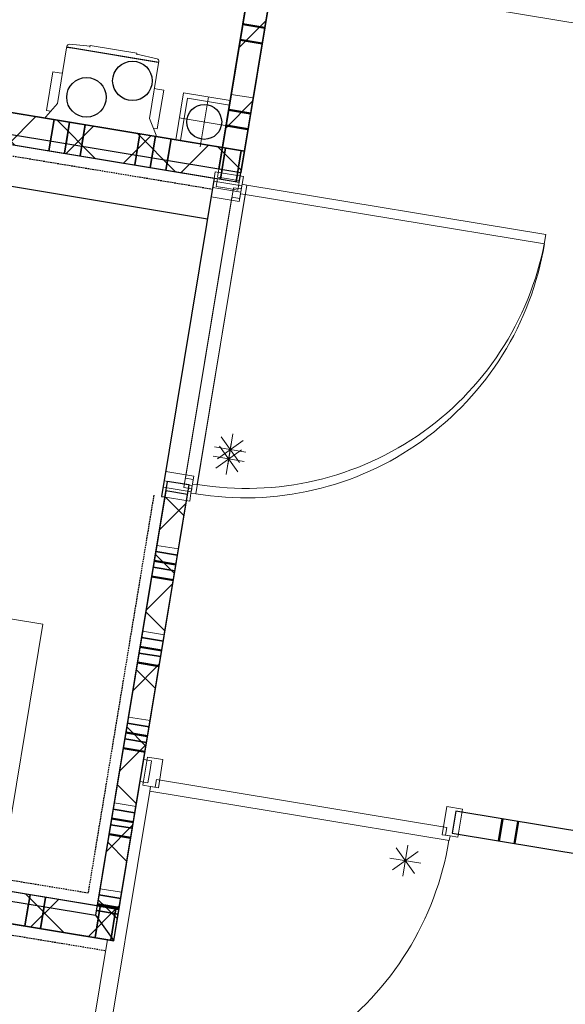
# Model space of a CAD drawing. Extents: x -1000932 to 2054797, y 285738 to 764020.
# Tile 44 of 256: x -303717 to -301992, y 541630 to 544742. Entities that reach past the tile are written whole.
import ezdxf

# ---------------------------------------------------------------- set-up
doc = ezdxf.new("R2010")
doc.units = 0
doc.header["$MEASUREMENT"] = 0
doc.set_wipeout_variables(frame=1)
doc.linetypes.add('DASHED', pattern=[0.75, 0.5, -0.25])
doc.layers.add('31.', color=7, linetype='CONTINUOUS')
doc.layers.add('HATCH_REACTORS', color=7, linetype='CONTINUOUS')
pattern_1 = [(45, (-31791.21, 918770.12), (106.06602, -106.066015), [])]
pattern_2 = [(135, (-31791.21, 918982.25), (106.066017, 106.06602), [])]

msp = doc.modelspace()

# ---------------------------------------------------------------- hatches: boundary and pattern name
at = {"layer": '31.', "linetype": 'Continuous'}
h = msp.add_hatch(dxfattribs=at)
h.set_pattern_fill('ARKEY_P_050A40_12', style=0, pattern_type=0)
h.set_pattern_definition(pattern_1)
h.paths.add_polyline_path([(-302884.807, 545492.654), (-302815.744, 545481.248), (-303018.057, 544257.873), (-303087.119, 544269.279)], flags=0)
h = msp.add_hatch(dxfattribs=at)
h.set_pattern_fill('ARKEY_P_050A40_12', style=0, pattern_type=0)
h.set_pattern_definition(pattern_1)
h.paths.add_polyline_path([(-302815.744, 545481.217), (-302884.807, 545492.654), (-303075.682, 544338.311), (-303006.619, 544326.904)], flags=0)
h = msp.add_hatch(dxfattribs=at)
h.set_pattern_fill('ARKEY_P_050A40_17', style=0, pattern_type=0)
h.set_pattern_definition(pattern_2)
h.paths.add_polyline_path([(-304323.744, 544544.717), (-304241.401, 544429.717), (-303022.932, 544228.248), (-303006.619, 544326.904)], flags=0)
h = msp.add_hatch(dxfattribs=at)
h.set_pattern_fill('ARKEY_P_050A40_18', style=0, pattern_type=0)
h.set_pattern_definition(pattern_1)
h.paths.add_polyline_path([(-304323.744, 544544.717), (-304241.401, 544429.717), (-303022.932, 544228.248), (-303006.619, 544326.904)], flags=0)
h = msp.add_hatch(dxfattribs=at)
h.set_pattern_fill('ARKEY_P_050A40_17', style=0, pattern_type=0)
h.set_pattern_definition(pattern_2)
h.paths.add_polyline_path([(-303186.088, 543241.654), (-303255.151, 543253.061), (-303472.151, 541940.873), (-303403.088, 541929.467)], flags=0)
h = msp.add_hatch(dxfattribs=at)
h.set_pattern_fill('ARKEY_P_050A40_18', style=0, pattern_type=0)
h.set_pattern_definition(pattern_1)
h.paths.add_polyline_path([(-303186.088, 543241.654), (-303255.151, 543253.061), (-303472.151, 541940.873), (-303403.088, 541929.467)], flags=0)
h = msp.add_hatch(dxfattribs=at)
h.set_pattern_fill('ARKEY_P_050A40_17', style=0, pattern_type=0)
h.set_pattern_definition(pattern_2)
h.paths.add_polyline_path([(-304621.526, 542130.967), (-304736.526, 542048.592), (-303419.401, 541830.811), (-303403.088, 541929.467)], flags=0)
h = msp.add_hatch(dxfattribs=at)
h.set_pattern_fill('ARKEY_P_050A40_18', style=0, pattern_type=0)
h.set_pattern_definition(pattern_1)
h.paths.add_polyline_path([(-304621.526, 542130.967), (-304736.526, 542048.592), (-303419.401, 541830.811), (-303403.088, 541929.467)], flags=0)

# ---------------------------------------------------------------- linework, layer by layer
at = {"layer": '31.', "color": 7, "linetype": 'Continuous', "lineweight": 50}
for p, q in [((-302942.182, 544716.623), (-303011.244, 544728.061)), ((-302942.182, 544716.623), (-303011.244, 544728.061)), ((-302950.338, 544667.279), (-303019.401, 544678.717)), ((-302950.338, 544667.311), (-303019.401, 544678.717)), ((-302987.057, 544445.311), (-303056.119, 544456.717)), ((-302987.026, 544445.311), (-303056.088, 544456.717)), ((-302995.213, 544395.967), (-303064.276, 544407.404)), ((-302995.182, 544395.967), (-303064.244, 544407.404)), ((-303222.776, 543019.686), (-303291.838, 543031.092)), ((-303230.963, 542970.342), (-303300.026, 542981.748)), ((-303267.651, 542748.342), (-303336.713, 542759.779)), ((-303275.807, 542699.029), (-303344.869, 542710.436)), ((-303312.526, 542477.029), (-303381.588, 542488.467)), ((-303320.682, 542427.717), (-303389.744, 542439.123)), ((-303357.401, 542205.717), (-303426.463, 542217.154)), ((-302201.588, 542146.342), (-302190.182, 542215.404)), ((-302152.244, 542138.186), (-302140.838, 542207.248)), ((-303365.557, 542156.404), (-303434.619, 542167.811)), ((-303402.276, 541934.404), (-303471.338, 541945.842))]:
    msp.add_line(p, q, dxfattribs=at)
at = {"layer": '31.', "color": 7, "linetype": 'Continuous', "lineweight": 13}
for p, q in [((-302950.338, 544667.279), (-303019.401, 544678.717)), ((-302950.338, 544667.311), (-303019.401, 544678.717)), ((-302978.901, 544494.654), (-303047.963, 544506.061)), ((-302978.869, 544494.654), (-303047.932, 544506.061)), ((-302995.213, 544395.967), (-303064.276, 544407.404)), ((-302995.182, 544395.967), (-303064.244, 544407.404)), ((-303214.619, 543068.998), (-303283.682, 543080.436)), ((-303230.963, 542970.342), (-303300.026, 542981.748)), ((-303259.494, 542797.686), (-303328.557, 542809.092)), ((-303275.807, 542699.029), (-303344.869, 542710.436)), ((-303304.369, 542526.373), (-303373.432, 542537.779)), ((-303320.682, 542427.717), (-303389.744, 542439.123)), ((-303349.244, 542255.061), (-303418.307, 542266.467)), ((-303365.557, 542156.404), (-303434.619, 542167.811)), ((-303394.119, 541983.748), (-303463.182, 541995.154))]:
    msp.add_line(p, q, dxfattribs=at)
at = {"layer": '31.', "color": 7, "linetype": 'Continuous', "lineweight": 35}
for p, q in [((-303608.463, 544426.436), (-303624.776, 544327.779)), ((-303559.119, 544418.279), (-303575.432, 544319.623)), ((-303559.119, 544418.279), (-303570.557, 544349.217)), ((-303509.807, 544410.123), (-303526.119, 544311.467)), ((-303509.807, 544410.123), (-303526.119, 544311.467)), ((-303509.807, 544410.123), (-303521.213, 544341.061)), ((-303337.151, 544381.561), (-303353.463, 544282.904)), ((-303287.807, 544373.404), (-303304.119, 544274.748)), ((-303287.807, 544373.404), (-303299.213, 544304.342)), ((-303238.463, 544365.248), (-303254.807, 544266.592)), ((-303238.463, 544365.248), (-303254.807, 544266.592)), ((-303238.463, 544365.248), (-303249.901, 544296.186)), ((-303065.838, 544336.717), (-303082.151, 544238.061)), ((-303016.494, 544328.561), (-303032.807, 544229.873)), ((-303217.901, 543049.279), (-303286.963, 543060.686)), ((-303226.057, 542999.936), (-303295.119, 543011.373)), ((-303262.776, 542777.967), (-303331.838, 542789.373)), ((-303270.932, 542728.623), (-303339.994, 542740.029)), ((-303307.651, 542506.654), (-303376.682, 542518.061)), ((-303315.807, 542457.311), (-303384.838, 542468.717)), ((-303352.526, 542235.311), (-303421.557, 542246.748)), ((-303360.682, 542185.998), (-303429.713, 542197.404)), ((-303684.276, 541975.967), (-303700.588, 541877.311)), ((-303634.963, 541967.811), (-303651.276, 541869.154)), ((-303634.963, 541967.811), (-303651.276, 541869.154)), ((-303397.369, 541963.998), (-303466.432, 541975.436)), ((-303689.151, 541946.373), (-303700.557, 541877.311)), ((-303639.807, 541938.217), (-303651.244, 541869.154)), ((-303462.307, 541939.279), (-303478.619, 541840.592)), ((-303412.963, 541931.123), (-303429.276, 541832.436)), ((-303405.526, 541914.686), (-303474.588, 541926.092)), ((-303427.619, 541842.311), (-303429.244, 541832.436))]:
    msp.add_line(p, q, dxfattribs=at)
at = {"layer": '31.', "color": 253, "linetype": 'Continuous', "lineweight": 25}
msp.add_line((-304262.619, 544301.467), (-303123.088, 544113.029), dxfattribs=at)
at = {"layer": '31.', "color": 7, "linetype": 'Continuous', "lineweight": 18, "ltscale": 10}
for points in [[(-303087.119, 544269.279), (-302884.807, 545492.654)], [(-302884.807, 545492.654), (-303075.682, 544338.311)], [(-302815.744, 545481.248), (-303018.057, 544257.873)], [(-303006.619, 544326.904), (-302815.744, 545481.217)], [(-302815.744, 545481.248), (-302913.619, 544889.279), (-299953.838, 544399.811), (-299855.932, 544991.779)], [(-303006.619, 544326.904), (-304323.744, 544544.717)], [(-303223.682, 544362.779), (-303199.213, 544510.779), (-303051.213, 544486.311)], [(-303208.869, 544360.342), (-303186.838, 544493.529), (-303053.651, 544471.498)], [(-303146.369, 544339.873), (-303120.276, 544497.717)], [(-304241.401, 544429.717), (-303022.932, 544228.248)], [(-303054.401, 544405.748), (-303212.244, 544431.842)], [(-303075.682, 544338.342), (-303087.119, 544269.279)], [(-303075.682, 544338.311), (-303006.619, 544326.904)], [(-303022.932, 544228.248), (-303006.619, 544326.904)], [(-303056.651, 544238.904), (-303022.119, 544233.186), (-303018.057, 544257.842), (-303087.119, 544269.279), (-303091.182, 544244.623), (-303056.651, 544238.904)], [(-303018.057, 544257.873), (-303087.119, 544269.279)], [(-303061.557, 544209.279), (-303027.026, 544203.561), (-303022.932, 544228.248), (-303091.994, 544239.654), (-303096.088, 544214.998), (-303061.557, 544209.279)], [(-303106.776, 544211.717), (-303255.213, 543313.904)], [(-303192.776, 543293.186), (-303040.994, 544210.967), (-303016.338, 544206.904), (-303013.901, 544221.686), (-302999.088, 544219.248), (-303155.619, 543272.717), (-303170.557, 543274.311), (-303168.119, 543289.092), (-303192.776, 543293.186)], [(-303111.651, 544182.092), (-303260.119, 543284.279)], [(-303197.682, 543263.561), (-303045.901, 544181.373), (-303021.244, 544177.279), (-303018.776, 544192.092), (-303003.994, 544189.623), (-303160.494, 543243.123), (-303175.463, 543244.686), (-303172.994, 543259.498), (-303197.682, 543263.561)], [(-303250.244, 543282.686), (-303477.026, 541911.311)], [(-303419.401, 541830.811), (-303181.182, 543271.248)], [(-303181.182, 543271.248), (-303250.244, 543282.686)], [(-303255.151, 543253.061), (-303472.151, 541940.873)], [(-303403.088, 541929.467), (-303186.088, 543241.654)], [(-303186.088, 543241.654), (-303255.151, 543253.061)], [(-304482.869, 542969.561), (-303644.244, 542830.873), (-303782.932, 541992.279)], [(-303305.807, 542364.404), (-303311.526, 542329.873), (-303336.182, 542333.967), (-303324.776, 542403.029), (-303300.119, 542398.936), (-303305.807, 542364.404)], [(-302366.619, 542188.842), (-303284.401, 542340.623), (-303288.494, 542315.936), (-303303.276, 542318.404), (-303305.744, 542303.592), (-302359.213, 542147.061), (-302355.901, 542161.717), (-302370.713, 542164.186), (-302366.619, 542188.842)], [(-302338.182, 542239.873), (-302349.588, 542170.811)], [(-299477.026, 541766.748), (-302338.182, 542239.873)], [(-305806.963, 542225.623), (-305904.869, 541633.654), (-303537.026, 541242.092), (-303439.119, 541834.061)], [(-302349.588, 542170.811), (-299488.432, 541697.686)], [(-303403.088, 541929.467), (-304621.526, 542130.967)], [(-304656.026, 542106.248), (-303477.026, 541911.311)], [(-304736.526, 542048.592), (-303419.401, 541830.811)], [(-303419.401, 541830.811), (-304736.494, 542048.623)], [(-303472.151, 541940.873), (-303403.088, 541929.467)], [(-303419.401, 541830.811), (-303403.088, 541929.467)]]:
    msp.add_lwpolyline(points, dxfattribs=at)
at = {"layer": '31.', "color": 7, "linetype": 'DASHED', "lineweight": 25, "ltscale": 10}
for points in [[(-303292.963, 543239.029), (-303500.963, 541981.123), (-304581.307, 542159.779), (-304212.557, 544389.498), (-303107.588, 544206.748)], [(-305812.682, 542191.092), (-303444.838, 541799.529)]]:
    msp.add_lwpolyline(points, dxfattribs=at)
at = {"layer": '31.', "color": 7, "linetype": 'Continuous', "lineweight": 18, "ltscale": 10}
for points in [[(-303013.901, 544221.686), (-303017.963, 544197.029), (-303106.776, 544211.717), (-303098.588, 544261.029), (-303009.807, 544246.342)], [(-303018.776, 544192.092), (-303022.869, 544167.404), (-303111.651, 544182.092), (-303103.494, 544231.436), (-303014.713, 544216.748)], [(-303170.526, 543274.561), (-303166.432, 543299.217), (-303255.213, 543313.904), (-303263.401, 543264.561), (-303174.588, 543249.904)], [(-303175.401, 543244.936), (-303171.338, 543269.592), (-303260.119, 543284.279), (-303268.276, 543234.967), (-303179.494, 543220.279)], [(-303303.276, 542318.404), (-303278.619, 542314.311), (-303263.932, 542403.092), (-303313.276, 542411.248), (-303327.963, 542322.467)], [(-302356.151, 542161.779), (-302380.807, 542165.842), (-302366.151, 542254.623), (-302316.807, 542246.467), (-302331.494, 542157.686)]]:
    msp.add_lwpolyline(points, close=True, dxfattribs=at)
at = {"layer": '31.', "color": 7, "linetype": 'Continuous', "lineweight": 13, "ltscale": 10}
for points in [[(-303155.557, 543273.092, 0.41421358), (-302052.932, 544062.779), (-302999.088, 544219.248)], [(-303160.463, 543243.467, 0.41421358), (-302057.838, 544033.154), (-303003.994, 544189.623)], [(-302359.588, 542147.123, -0.41421358), (-303462.213, 541357.436), (-303305.744, 542303.592)]]:
    msp.add_lwpolyline(points, format="xyb", dxfattribs=at)
for points in [[(-303080.276, 543423.936), (-303022.057, 543342.654)], [(-303043.026, 543432.623), (-303059.338, 543333.967)], [(-303001.838, 543375.123), (-303100.494, 543391.436)], [(-303010.526, 543412.404), (-303091.807, 543354.186)], [(-303085.182, 543394.342), (-303026.963, 543313.029)], [(-303047.901, 543402.998), (-303064.213, 543304.342)], [(-303006.744, 543345.529), (-303105.401, 543361.842)], [(-303015.432, 543382.779), (-303096.713, 543324.561)], [(-302526.619, 542124.436), (-302468.401, 542043.123)], [(-302505.682, 542034.467), (-302489.369, 542133.123)], [(-302546.838, 542091.936), (-302448.182, 542075.623)], [(-302538.182, 542054.654), (-302456.869, 542112.904)]]:
    msp.add_lwpolyline(points, dxfattribs=at)
at = {"layer": '31.', "color": 7, "linetype": 'Continuous'}
msp.add_circle((-303133.338, 544418.811), 54.986, dxfattribs=at)
at = {"layer": 'HATCH_REACTORS', "ltscale": 10}
for points in [[(-302884.807, 545492.654), (-302815.744, 545481.248), (-303018.057, 544257.873), (-303087.119, 544269.279)], [(-302884.807, 545492.654), (-302815.744, 545481.248), (-303018.057, 544257.873), (-303087.119, 544269.279)], [(-302884.807, 545492.654), (-302815.744, 545481.248), (-303018.057, 544257.873), (-303087.119, 544269.279)], [(-302815.744, 545481.217), (-302884.807, 545492.654), (-303075.682, 544338.311), (-303006.619, 544326.904)], [(-302815.744, 545481.217), (-302884.807, 545492.654), (-303075.682, 544338.311), (-303006.619, 544326.904)], [(-302815.744, 545481.217), (-302884.807, 545492.654), (-303075.682, 544338.311), (-303006.619, 544326.904)], [(-304323.744, 544544.717), (-304241.401, 544429.717), (-303022.932, 544228.248), (-303006.619, 544326.904)], [(-304323.744, 544544.717), (-304241.401, 544429.717), (-303022.932, 544228.248), (-303006.619, 544326.904)], [(-304323.744, 544544.717), (-304241.401, 544429.717), (-303022.932, 544228.248), (-303006.619, 544326.904)], [(-304323.744, 544544.717), (-304241.401, 544429.717), (-303022.932, 544228.248), (-303006.619, 544326.904)], [(-303472.151, 541940.873), (-304621.526, 542130.967), (-304241.401, 544429.717), (-303101.869, 544241.279), (-303268.276, 543234.967), (-303258.432, 543233.342)], [(-303472.151, 541940.873), (-304621.526, 542130.967), (-304241.401, 544429.717), (-303101.869, 544241.279), (-303268.276, 543234.967), (-303258.432, 543233.342)], [(-303181.182, 543271.248), (-303250.244, 543282.686), (-303477.026, 541911.311), (-303419.401, 541830.811)], [(-303186.088, 543241.654), (-303255.151, 543253.061), (-303472.151, 541940.873), (-303403.088, 541929.467)], [(-303186.088, 543241.654), (-303255.151, 543253.061), (-303472.151, 541940.873), (-303403.088, 541929.467)], [(-303186.088, 543241.654), (-303255.151, 543253.061), (-303472.151, 541940.873), (-303403.088, 541929.467)], [(-303186.088, 543241.654), (-303255.151, 543253.061), (-303472.151, 541940.873), (-303403.088, 541929.467)], [(-299488.432, 541697.686), (-299477.026, 541766.748), (-302338.182, 542239.873), (-302349.588, 542170.811)], [(-304621.526, 542130.967), (-304736.526, 542048.592), (-303419.401, 541830.811), (-303403.088, 541929.467)], [(-304621.526, 542130.967), (-304736.526, 542048.592), (-303419.401, 541830.811), (-303403.088, 541929.467)], [(-304621.526, 542130.967), (-304736.526, 542048.592), (-303419.401, 541830.811), (-303403.088, 541929.467)], [(-304621.526, 542130.967), (-304736.526, 542048.592), (-303419.401, 541830.811), (-303403.088, 541929.467)], [(-304736.494, 542048.623), (-304656.026, 542106.248), (-303477.026, 541911.311), (-303419.401, 541830.811)]]:
    msp.add_lwpolyline(points, close=True, dxfattribs=at)

# ---------------------------------------------------------------- next in the draw order: wipeouts: each hides what was drawn before it
msp.add_wipeout([(-303255.901, 544435.842), (-303224.776, 544624.061), (-303615.744, 544688.717), (-303646.869, 544500.498)]).dxf.layer = '31.'

# ---------------------------------------------------------------- next in the draw order: linework, layer by layer
at = {"layer": '31.', "color": 7, "linetype": 'Continuous', "lineweight": 18, "ltscale": 10}
for points in [[(-303543.901, 544650.654), (-303278.994, 544606.873, -0.41421361), (-303277.776, 544605.123), (-303306.838, 544429.217), (-303285.401, 544377.436, -0.14009817), (-303285.244, 544376.061), (-303285.744, 544373.061), (-303635.963, 544430.967), (-303635.463, 544433.998, -0.14009811), (-303634.901, 544435.248), (-303597.901, 544477.342), (-303568.807, 544653.279, -0.41421354), (-303567.088, 544654.498), (-303543.901, 544650.654)], [(-303346.557, 544633.467), (-303282.651, 544618.311, -0.3941869), (-303276.994, 544609.811), (-303277.276, 544608.092), (-303568.307, 544656.217), (-303568.026, 544657.936, -0.3941867), (-303559.932, 544664.186), (-303494.557, 544657.936)]]:
    msp.add_lwpolyline(points, format="xyb", dxfattribs=at)
for points in [[(-303566.338, 544655.904), (-303566.588, 544654.404)], [(-303494.963, 544655.467), (-303494.151, 544660.404), (-303346.151, 544635.936), (-303346.963, 544630.998)], [(-303279.244, 544608.436), (-303279.494, 544606.936)], [(-303619.651, 544452.592), (-303632.057, 544454.654), (-303611.838, 544576.998), (-303592.088, 544573.717), (-303592.026, 544574.217), (-303582.151, 544572.592)], [(-304323.744, 544544.717), (-303075.682, 544338.342)], [(-303294.244, 544398.779), (-303281.807, 544396.748), (-303261.588, 544519.061), (-303281.307, 544522.342), (-303281.244, 544522.842), (-303291.088, 544524.467)], [(-303087.119, 544269.279), (-304266.088, 544464.248)]]:
    msp.add_lwpolyline(points, dxfattribs=at)
at = {"layer": '31.', "color": 7, "linetype": 'Continuous'}
for centre in [(-303360.588, 544548.623), (-303506.026, 544496.654)]:
    msp.add_circle(centre, 62.492, dxfattribs=at)
at = {"layer": 'HATCH_REACTORS', "ltscale": 10}
msp.add_lwpolyline([(-304266.088, 544464.248), (-304323.744, 544544.717), (-303075.682, 544338.342), (-303087.119, 544269.279)], close=True, dxfattribs=at)

# ---------------------------------------------------------------- next in the draw order: wipeouts: each hides what was drawn before it
msp.add_wipeout([(-303255.869, 544435.842), (-303224.744, 544624.092), (-303615.744, 544688.748), (-303646.869, 544500.498)]).dxf.layer = '31.'

# ---------------------------------------------------------------- next in the draw order: linework, layer by layer
at = {"layer": '31.', "color": 7, "linetype": 'Continuous', "lineweight": 18, "ltscale": 10}
for points in [[(-303543.901, 544650.686), (-303278.994, 544606.873, -0.41421361), (-303277.776, 544605.154), (-303306.838, 544429.248), (-303285.401, 544377.467, -0.14009817), (-303285.244, 544376.092), (-303285.744, 544373.061), (-303635.963, 544430.998), (-303635.463, 544433.998, -0.14009811), (-303634.901, 544435.248), (-303597.901, 544477.373), (-303568.807, 544653.279, -0.41421354), (-303567.088, 544654.529), (-303543.901, 544650.686)], [(-303346.557, 544633.498), (-303282.651, 544618.342, -0.3941869), (-303276.994, 544609.811), (-303277.276, 544608.123), (-303568.307, 544656.248), (-303568.026, 544657.936, -0.3941867), (-303559.932, 544664.186), (-303494.557, 544657.967)]]:
    msp.add_lwpolyline(points, format="xyb", dxfattribs=at)
for points in [[(-303566.338, 544655.904), (-303566.588, 544654.436)], [(-303494.963, 544655.498), (-303494.151, 544660.436), (-303346.151, 544635.936), (-303346.963, 544631.029)], [(-303279.244, 544608.436), (-303279.494, 544606.967)], [(-303619.651, 544452.623), (-303632.057, 544454.654), (-303611.838, 544576.998), (-303592.088, 544573.748), (-303592.026, 544574.248), (-303582.151, 544572.592)], [(-303294.244, 544398.811), (-303281.807, 544396.748), (-303261.588, 544519.092), (-303281.307, 544522.342), (-303281.244, 544522.842), (-303291.088, 544524.467)]]:
    msp.add_lwpolyline(points, dxfattribs=at)
at = {"layer": '31.', "color": 7, "linetype": 'Continuous'}
for centre in [(-303360.588, 544548.623), (-303506.026, 544496.654)]:
    msp.add_circle(centre, 62.492, dxfattribs=at)

doc.saveas('drawing.dxf')
